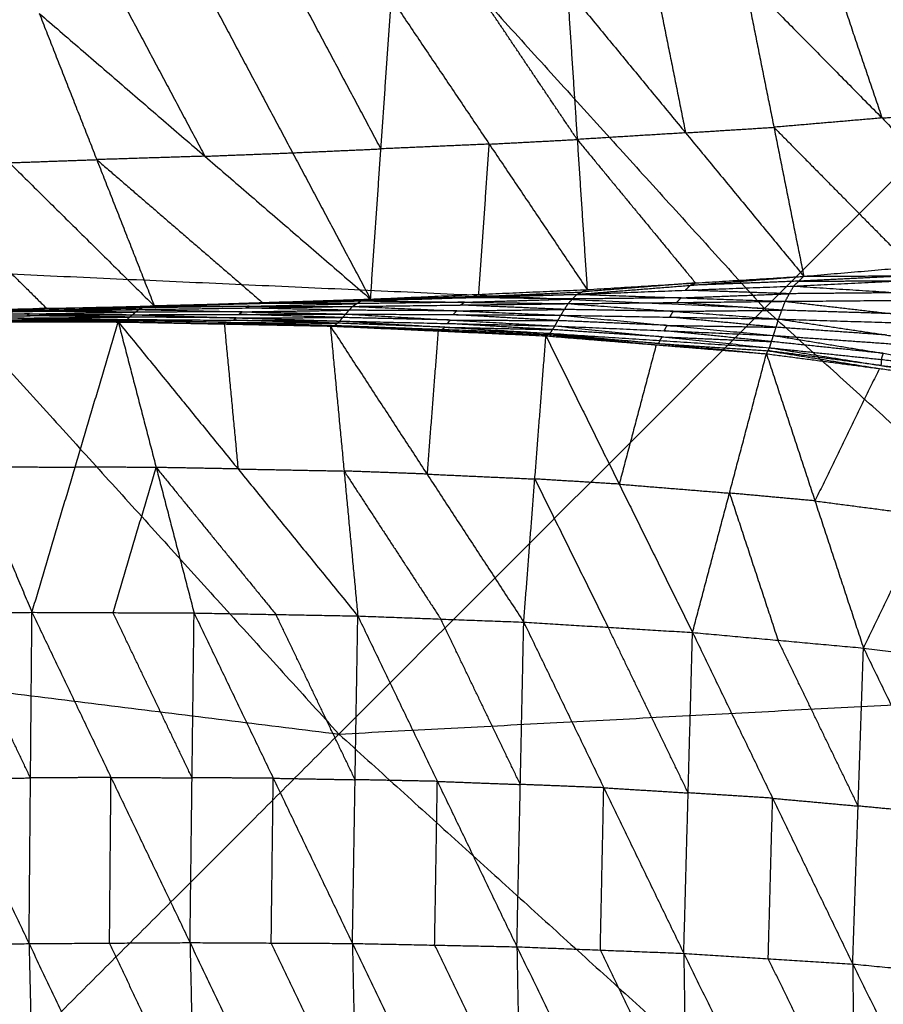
# Model space of a CAD drawing. Header units: millimetres. Extents: x -106 to 110, y -96 to 120.
# Tile 117 of 256: x -52.66 to -47.62, y -42.23 to -36.49. Entities that reach past the tile are written whole.
import ezdxf

# ---------------------------------------------------------------- set-up
doc = ezdxf.new("R2010")
doc.units = ezdxf.units.MM
doc.header["$MEASUREMENT"] = 0
doc.layers.add('Default', color=7, linetype='Continuous', true_color=0x000000)

msp = doc.modelspace()

# ---------------------------------------------------------------- linework, layer by layer
at = {"layer": 'Default'}
for points in [[(-55.6987, -35.2484, 4.6759), (-53.2469, -37.9536, 4.6759), (-50.795, -40.6588, 4.6759)], [(-50.7654, -35.4721, 4.4319), (-49.5394, -36.8247, 4.4319), (-48.3135, -38.1773, 4.4319)], [(-50.795, -40.6588, 4.6759), (-48.3135, -38.1773, 4.4319), (-45.832, -35.6958, 4.1879)], [(-47.9176, -36.2131, -0.7598), (-47.7729, -36.6399, -0.3712), (-47.6282, -37.0668, 0.0174)], [(-48.4328, -36.2522, -0.7444), (-48.2586, -37.1209, 0.0614), (-48.0843, -37.9896, 0.8673)], [(-48.4328, -36.2522, -0.7444), (-47.6282, -37.0668, 0.0174), (-46.8235, -37.8814, 0.7792)], [(-49.463, -36.3169, -0.7), (-49.4053, -37.1921, 0.1316), (-49.3475, -38.0673, 0.9633)], [(-49.463, -36.3169, -0.7), (-48.7737, -37.1533, 0.0836), (-48.0843, -37.9896, 0.8673)], [(-48.9479, -36.2846, -0.7222), (-48.8608, -36.7189, -0.3193), (-48.7737, -37.1533, 0.0836)], [(-50.5496, -37.2468, 0.2127), (-50.7767, -36.8204, -0.1975), (-51.0037, -36.3939, -0.6077)], [(-50.6103, -38.1227, 1.0681), (-50.5496, -37.2468, 0.2127), (-50.489, -36.3709, -0.6428)], [(-50.489, -36.3709, -0.6428), (-49.9182, -37.2191, 0.1603), (-49.3475, -38.0673, 0.9633)], [(-49.4053, -37.1921, 0.1316), (-49.6906, -36.768, -0.2699), (-49.976, -36.3439, -0.6714)], [(-52.0302, -36.4367, -0.5321), (-51.8031, -36.8632, -0.1219), (-51.5761, -37.2897, 0.2883)], [(-51.5185, -36.4169, -0.5727), (-51.0644, -37.2698, 0.2477), (-50.6103, -38.1227, 1.0681)], [(-53.561, -36.4925, -0.3999), (-52.716, -37.3276, 0.3914), (-51.871, -38.1627, 1.1826)], [(-52.5419, -36.4566, -0.4915), (-52.2064, -37.3096, 0.3455), (-51.871, -38.1627, 1.1826)], [(-52.5419, -36.4566, -0.4915), (-51.5761, -37.2897, 0.2883), (-50.6103, -38.1227, 1.0681)], [(-47.6282, -37.0668, 0.0174), (-47.9434, -37.0939, 0.0394), (-48.2586, -37.1209, 0.0614)], [(-47.6282, -37.0668, 0.0174), (-47.3706, -37.0472, 0.0097), (-47.1129, -37.0277, 0.0021)], [(-48.7737, -37.1533, 0.0836), (-48.5161, -37.1371, 0.0725), (-48.2586, -37.1209, 0.0614)], [(-48.2586, -37.1209, 0.0614), (-47.8562, -37.5282, 0.4423), (-47.4539, -37.9355, 0.8232)], [(-49.9182, -37.2191, 0.1603), (-49.6618, -37.2056, 0.1459), (-49.4053, -37.1921, 0.1316)], [(-48.7737, -37.1533, 0.0836), (-49.0895, -37.1727, 0.1076), (-49.4053, -37.1921, 0.1316)], [(-49.4053, -37.1921, 0.1316), (-49.0606, -37.6103, 0.5235), (-48.7159, -38.0284, 0.9153)], [(-51.0644, -37.2698, 0.2477), (-50.807, -37.2583, 0.2302), (-50.5496, -37.2468, 0.2127)], [(-49.9182, -37.2191, 0.1603), (-50.2339, -37.2329, 0.1865), (-50.5496, -37.2468, 0.2127)], [(-49.9789, -38.095, 1.0157), (-49.9486, -37.657, 0.588), (-49.9182, -37.2191, 0.1603)], [(-52.716, -37.3276, 0.3914), (-52.4612, -37.3186, 0.3685), (-52.2064, -37.3096, 0.3455)], [(-51.5761, -37.2897, 0.2883), (-51.8912, -37.2997, 0.3169), (-52.2064, -37.3096, 0.3455)], [(-52.2064, -37.3096, 0.3455), (-51.7235, -37.7262, 0.7354), (-51.2406, -38.1427, 1.1254)], [(-51.5761, -37.2897, 0.2883), (-51.3202, -37.2797, 0.268), (-51.0644, -37.2698, 0.2477)], [(-53.342, -37.3432, 0.4537), (-52.9195, -37.7608, 0.8493), (-52.497, -38.1783, 1.2449)], [(-48.0843, -37.9896, 0.8673), (-47.4539, -37.9355, 0.8232), (-46.8235, -37.8814, 0.7792)], [(-48.3135, -38.1773, 4.4319), (-50.7802, -38.0655, 4.5539), (-53.2469, -37.9536, 4.6759)], [(-49.4073, -38.0949, 0.9269), (-48.7458, -38.0423, 0.8971), (-48.0843, -37.9896, 0.8673)], [(-49.3475, -38.0673, 0.9633), (-48.7159, -38.0284, 0.9153), (-48.0843, -37.9896, 0.8673)], [(-48.1434, -38.047, 0.792), (-47.5103, -38.0157, 0.7196), (-46.8773, -37.9844, 0.6472)], [(-48.1434, -38.047, 0.792), (-48.1138, -38.0183, 0.8296), (-48.0843, -37.9896, 0.8673)], [(-47.4808, -37.987, 0.7572), (-47.7973, -38.0027, 0.7934), (-48.1138, -38.0183, 0.8296)], [(-48.0843, -37.9896, 0.8673), (-47.4808, -37.987, 0.7572), (-46.8773, -37.9844, 0.6472)], [(-49.4073, -38.0949, 0.9269), (-48.7753, -38.071, 0.8594), (-48.1434, -38.047, 0.792)], [(-48.7159, -38.0284, 0.9153), (-49.0466, -38.0548, 0.9302), (-49.3774, -38.0811, 0.9451)], [(-48.7458, -38.0423, 0.8971), (-48.7605, -38.0566, 0.8782), (-48.7753, -38.071, 0.8594)], [(-48.1138, -38.0183, 0.8296), (-48.4298, -38.0303, 0.8633), (-48.7458, -38.0423, 0.8971)], [(-48.7458, -38.0423, 0.8971), (-48.7308, -38.0354, 0.9062), (-48.7159, -38.0284, 0.9153)], [(-48.1927, -38.1357, 0.7383), (-48.168, -38.0914, 0.7651), (-48.1434, -38.047, 0.792)], [(-48.1434, -38.047, 0.792), (-47.5314, -38.0857, 0.6772), (-46.9194, -38.1244, 0.5625)], [(-48.1138, -38.0183, 0.8296), (-47.8121, -38.017, 0.7746), (-47.5103, -38.0157, 0.7196)], [(-50.6659, -38.1328, 1.0548), (-50.0366, -38.1139, 0.9908), (-49.4073, -38.0949, 0.9269)], [(-50.0088, -38.1088, 0.9975), (-50.3234, -38.1183, 1.0295), (-50.6381, -38.1278, 1.0615)], [(-50.6381, -38.1278, 1.0615), (-50.3373, -38.1208, 1.0261), (-50.0366, -38.1139, 0.9908)], [(-50.6103, -38.1227, 1.0681), (-49.9789, -38.095, 1.0157), (-49.3475, -38.0673, 0.9633)], [(-50.6103, -38.1227, 1.0681), (-50.0088, -38.1088, 0.9975), (-49.4073, -38.0949, 0.9269)], [(-49.4331, -38.1221, 0.9108), (-49.7348, -38.118, 0.9508), (-50.0366, -38.1139, 0.9908)], [(-50.0088, -38.1088, 0.9975), (-49.6931, -38.095, 0.9713), (-49.3774, -38.0811, 0.9451)], [(-49.9789, -38.095, 1.0157), (-49.9938, -38.1019, 1.0066), (-50.0088, -38.1088, 0.9975)], [(-49.4589, -38.1493, 0.8948), (-49.4331, -38.1221, 0.9108), (-49.4073, -38.0949, 0.9269)], [(-48.8, -38.1153, 0.8326), (-49.1165, -38.1187, 0.8717), (-49.4331, -38.1221, 0.9108)], [(-49.4073, -38.0949, 0.9269), (-49.3774, -38.0811, 0.9451), (-49.3475, -38.0673, 0.9633)], [(-49.4073, -38.0949, 0.9269), (-48.8, -38.1153, 0.8326), (-48.1927, -38.1357, 0.7383)], [(-48.8258, -38.1425, 0.8165), (-48.8129, -38.1289, 0.8245), (-48.8, -38.1153, 0.8326)], [(-48.8, -38.1153, 0.8326), (-48.484, -38.1034, 0.7989), (-48.168, -38.0914, 0.7651)], [(-48.168, -38.0914, 0.7651), (-48.4717, -38.0812, 0.8123), (-48.7753, -38.071, 0.8594)], [(-47.5314, -38.0857, 0.6772), (-47.8497, -38.0886, 0.7212), (-48.168, -38.0914, 0.7651)], [(-53.1631, -38.1921, 1.3079), (-52.541, -38.178, 1.2441), (-51.9189, -38.164, 1.1803)], [(-53.1231, -38.1939, 1.3072), (-52.497, -38.1783, 1.2449), (-51.871, -38.1627, 1.1826)], [(-53.1231, -38.1939, 1.3072), (-52.521, -38.1789, 1.2438), (-51.9189, -38.164, 1.1803)], [(-52.5626, -38.1879, 1.2382), (-52.2515, -38.1808, 1.2063), (-51.9405, -38.1738, 1.1744)], [(-51.9405, -38.1738, 1.1744), (-52.2408, -38.1759, 1.2093), (-52.541, -38.178, 1.2441)], [(-52.521, -38.1789, 1.2438), (-52.208, -38.1711, 1.2126), (-51.895, -38.1633, 1.1815)], [(-51.9621, -38.1837, 1.1685), (-51.9405, -38.1738, 1.1744), (-51.9189, -38.164, 1.1803)], [(-51.9621, -38.1837, 1.1685), (-51.3385, -38.1745, 1.1022), (-50.715, -38.1653, 1.036)], [(-51.317, -38.1646, 1.1082), (-51.6287, -38.1692, 1.1413), (-51.9405, -38.1738, 1.1744)], [(-51.9189, -38.164, 1.1803), (-51.2924, -38.1484, 1.1176), (-50.6659, -38.1328, 1.0548)], [(-51.9189, -38.164, 1.1803), (-51.895, -38.1633, 1.1815), (-51.871, -38.1627, 1.1826)], [(-51.9189, -38.164, 1.1803), (-51.317, -38.1646, 1.1082), (-50.715, -38.1653, 1.036)], [(-51.2684, -38.1478, 1.1187), (-51.5817, -38.1556, 1.1501), (-51.895, -38.1633, 1.1815)], [(-51.895, -38.1633, 1.1815), (-51.5937, -38.1559, 1.1495), (-51.2924, -38.1484, 1.1176)], [(-51.871, -38.1627, 1.1826), (-51.2406, -38.1427, 1.1254), (-50.6103, -38.1227, 1.0681)], [(-51.871, -38.1627, 1.1826), (-51.2684, -38.1478, 1.1187), (-50.6659, -38.1328, 1.0548)], [(-51.3385, -38.1745, 1.1022), (-51.3277, -38.1696, 1.1052), (-51.317, -38.1646, 1.1082)], [(-50.7353, -38.1876, 1.0371), (-51.0369, -38.181, 1.0697), (-51.3385, -38.1745, 1.1022)], [(-51.317, -38.1646, 1.1082), (-51.0037, -38.1569, 1.0768), (-50.6904, -38.1491, 1.0454)], [(-50.6904, -38.1491, 1.0454), (-50.9914, -38.1487, 1.0815), (-51.2924, -38.1484, 1.1176)], [(-51.2684, -38.1478, 1.1187), (-50.9532, -38.1378, 1.0901), (-50.6381, -38.1278, 1.0615)], [(-51.2406, -38.1427, 1.1254), (-51.2545, -38.1452, 1.122), (-51.2684, -38.1478, 1.1187)], [(-50.7555, -38.2098, 1.0383), (-50.7353, -38.1876, 1.0371), (-50.715, -38.1653, 1.036)], [(-50.715, -38.1653, 1.036), (-50.6904, -38.1491, 1.0454), (-50.6659, -38.1328, 1.0548)], [(-50.715, -38.1653, 1.036), (-50.0869, -38.1573, 0.9654), (-49.4589, -38.1493, 0.8948)], [(-50.715, -38.1653, 1.036), (-50.1079, -38.1911, 0.9655), (-49.5007, -38.2169, 0.895)], [(-50.0624, -38.141, 0.9748), (-50.3764, -38.1451, 1.0101), (-50.6904, -38.1491, 1.0454)], [(-50.6659, -38.1328, 1.0548), (-50.6381, -38.1278, 1.0615), (-50.6103, -38.1227, 1.0681)], [(-50.6659, -38.1328, 1.0548), (-50.0624, -38.141, 0.9748), (-49.4589, -38.1493, 0.8948)], [(-50.0869, -38.1573, 0.9654), (-50.0747, -38.1492, 0.9701), (-50.0624, -38.141, 0.9748)], [(-49.4798, -38.1831, 0.8949), (-49.7834, -38.1702, 0.9301), (-50.0869, -38.1573, 0.9654)], [(-50.0624, -38.141, 0.9748), (-49.7477, -38.1316, 0.9428), (-49.4331, -38.1221, 0.9108)], [(-49.5007, -38.2169, 0.895), (-49.4798, -38.1831, 0.8949), (-49.4589, -38.1493, 0.8948)], [(-49.4589, -38.1493, 0.8948), (-48.8258, -38.1425, 0.8165), (-48.1927, -38.1357, 0.7383)], [(-49.4589, -38.1493, 0.8948), (-48.845, -38.194, 0.8146), (-48.2311, -38.2388, 0.7345)], [(-48.2119, -38.1873, 0.7364), (-48.5189, -38.1649, 0.7764), (-48.8258, -38.1425, 0.8165)], [(-48.2311, -38.2388, 0.7345), (-48.2119, -38.1873, 0.7364), (-48.1927, -38.1357, 0.7383)], [(-48.1927, -38.1357, 0.7383), (-47.5561, -38.1301, 0.6504), (-46.9194, -38.1244, 0.5625)], [(-48.1927, -38.1357, 0.7383), (-47.5708, -38.2079, 0.6453), (-46.9489, -38.28, 0.5522)], [(-53.2297, -38.2256, 1.3011), (-52.614, -38.2196, 1.2361), (-51.9982, -38.2137, 1.1712)], [(-53.2297, -38.2256, 1.3011), (-52.6294, -38.2334, 1.2417), (-52.0291, -38.2412, 1.1824)], [(-52.5988, -38.2092, 1.2351), (-52.9067, -38.2121, 1.2676), (-53.2146, -38.2151, 1.3)], [(-53.1994, -38.2046, 1.299), (-52.5807, -38.1942, 1.2337), (-51.9621, -38.1837, 1.1685)], [(-53.1994, -38.2046, 1.299), (-52.5988, -38.2092, 1.2351), (-51.9982, -38.2137, 1.1712)], [(-52.5626, -38.1879, 1.2382), (-52.8719, -38.1931, 1.2708), (-53.1813, -38.1984, 1.3035)], [(-53.1631, -38.1921, 1.3079), (-52.5626, -38.1879, 1.2382), (-51.9621, -38.1837, 1.1685)], [(-53.1431, -38.193, 1.3076), (-52.8421, -38.1855, 1.2758), (-52.541, -38.178, 1.2441)], [(-52.521, -38.1789, 1.2438), (-52.8321, -38.186, 1.2757), (-53.1431, -38.193, 1.3076)], [(-52.6294, -38.2334, 1.2417), (-52.3215, -38.2304, 1.2092), (-52.0137, -38.2274, 1.1768)], [(-52.614, -38.2196, 1.2361), (-52.6064, -38.2144, 1.2356), (-52.5988, -38.2092, 1.2351)], [(-52.0137, -38.2274, 1.1768), (-52.3138, -38.2235, 1.2064), (-52.614, -38.2196, 1.2361)], [(-52.5988, -38.2092, 1.2351), (-52.2895, -38.2039, 1.2025), (-51.9801, -38.1987, 1.1698)], [(-52.5807, -38.1942, 1.2337), (-52.5717, -38.191, 1.236), (-52.5626, -38.1879, 1.2382)], [(-51.9801, -38.1987, 1.1698), (-52.2804, -38.1964, 1.2018), (-52.5807, -38.1942, 1.2337)], [(-52.497, -38.1783, 1.2449), (-52.509, -38.1786, 1.2443), (-52.521, -38.1789, 1.2438)], [(-52.0291, -38.2412, 1.1824), (-52.0137, -38.2274, 1.1768), (-51.9982, -38.2137, 1.1712)], [(-51.394, -38.2322, 1.112), (-51.7038, -38.2298, 1.1444), (-52.0137, -38.2274, 1.1768)], [(-51.9982, -38.2137, 1.1712), (-51.9801, -38.1987, 1.1698), (-51.9621, -38.1837, 1.1685)], [(-51.9982, -38.2137, 1.1712), (-51.3769, -38.2118, 1.1047), (-50.7555, -38.2098, 1.0383)], [(-51.9982, -38.2137, 1.1712), (-51.394, -38.2322, 1.112), (-50.7897, -38.2506, 1.0529)], [(-51.3588, -38.1967, 1.1034), (-51.6695, -38.1977, 1.1366), (-51.9801, -38.1987, 1.1698)], [(-51.9621, -38.1837, 1.1685), (-51.3588, -38.1967, 1.1034), (-50.7555, -38.2098, 1.0383)], [(-51.4094, -38.2459, 1.1176), (-51.4017, -38.239, 1.1148), (-51.394, -38.2322, 1.112)], [(-51.394, -38.2322, 1.112), (-51.0833, -38.2312, 1.0788), (-50.7726, -38.2302, 1.0456)], [(-51.3769, -38.2118, 1.1047), (-51.3678, -38.2042, 1.104), (-51.3588, -38.1967, 1.1034)], [(-50.7726, -38.2302, 1.0456), (-51.0748, -38.221, 1.0751), (-51.3769, -38.2118, 1.1047)], [(-51.3588, -38.1967, 1.1034), (-51.047, -38.1921, 1.0703), (-50.7353, -38.1876, 1.0371)], [(-50.7897, -38.2506, 1.0529), (-50.7726, -38.2302, 1.0456), (-50.7555, -38.2098, 1.0383)], [(-50.1454, -38.2446, 0.9768), (-50.459, -38.2374, 1.0112), (-50.7726, -38.2302, 1.0456)], [(-50.7555, -38.2098, 1.0383), (-50.1454, -38.2446, 0.9768), (-49.5352, -38.2794, 0.9153)], [(-50.7555, -38.2098, 1.0383), (-50.1281, -38.2134, 0.9666), (-49.5007, -38.2169, 0.895)], [(-50.1079, -38.1911, 0.9655), (-50.4216, -38.1893, 1.0013), (-50.7353, -38.1876, 1.0371)], [(-50.1281, -38.2134, 0.9666), (-50.118, -38.2022, 0.9661), (-50.1079, -38.1911, 0.9655)], [(-49.518, -38.2481, 0.9052), (-49.8231, -38.2307, 0.9359), (-50.1281, -38.2134, 0.9666)], [(-50.1079, -38.1911, 0.9655), (-49.7938, -38.1871, 0.9302), (-49.4798, -38.1831, 0.8949)], [(-49.5352, -38.2794, 0.9153), (-49.518, -38.2481, 0.9052), (-49.5007, -38.2169, 0.895)], [(-49.5007, -38.2169, 0.895), (-48.881, -38.2758, 0.8292), (-48.2612, -38.3347, 0.7634)], [(-49.5007, -38.2169, 0.895), (-48.8659, -38.2279, 0.8148), (-48.2311, -38.2388, 0.7345)], [(-48.845, -38.194, 0.8146), (-49.1624, -38.1886, 0.8548), (-49.4798, -38.1831, 0.8949)], [(-48.8659, -38.2279, 0.8148), (-48.8555, -38.2109, 0.8147), (-48.845, -38.194, 0.8146)], [(-48.2461, -38.2867, 0.7489), (-48.556, -38.2573, 0.7818), (-48.8659, -38.2279, 0.8148)], [(-48.845, -38.194, 0.8146), (-48.5284, -38.1907, 0.7755), (-48.2119, -38.1873, 0.7364)], [(-45.8635, -40.3979, 4.4319), (-47.0885, -39.2876, 4.4319), (-48.3135, -38.1773, 4.4319)], [(-47.5708, -38.2079, 0.6453), (-47.8914, -38.1976, 0.6908), (-48.2119, -38.1873, 0.7364)], [(-53.2994, -38.2516, 1.3299), (-52.9418, -39.1003, 0.6585), (-52.5842, -39.9489, -0.0128)], [(-53.2994, -38.2516, 1.3299), (-52.6902, -38.2537, 1.2697), (-52.0811, -38.2558, 1.2095)], [(-53.278, -38.2537, 1.3256), (-52.6796, -38.2547, 1.2676), (-52.0811, -38.2558, 1.2095)], [(-53.278, -38.2537, 1.3256), (-52.6669, -38.255, 1.2637), (-52.0558, -38.2563, 1.2018)], [(-52.6557, -38.2504, 1.2561), (-52.9613, -38.2497, 1.287), (-53.2668, -38.2491, 1.318)], [(-53.2556, -38.2445, 1.3103), (-52.6424, -38.2428, 1.2463), (-52.0291, -38.2412, 1.1824)], [(-53.2556, -38.2445, 1.3103), (-52.6557, -38.2504, 1.2561), (-52.0558, -38.2563, 1.2018)], [(-52.6294, -38.2334, 1.2417), (-52.9361, -38.2342, 1.2737), (-53.2427, -38.235, 1.3057)], [(-52.6796, -38.2547, 1.2676), (-52.374, -38.2554, 1.2366), (-52.0685, -38.256, 1.2057)], [(-52.6669, -38.255, 1.2637), (-52.6613, -38.2527, 1.2599), (-52.6557, -38.2504, 1.2561)], [(-52.6557, -38.2504, 1.2561), (-52.3491, -38.2495, 1.2241), (-52.0425, -38.2487, 1.1921)], [(-52.6424, -38.2428, 1.2463), (-52.6359, -38.2381, 1.244), (-52.6294, -38.2334, 1.2417)], [(-52.0425, -38.2487, 1.1921), (-52.3424, -38.2458, 1.2192), (-52.6424, -38.2428, 1.2463)], [(-52.5842, -39.9489, -0.0128), (-52.3327, -39.1023, 0.5983), (-52.0811, -38.2558, 1.2095)], [(-52.0811, -38.2558, 1.2095), (-52.0685, -38.256, 1.2057), (-52.0558, -38.2563, 1.2018)], [(-52.0811, -38.2558, 1.2095), (-51.86, -39.1043, 0.5546), (-51.639, -39.9527, -0.1004)], [(-52.0811, -38.2558, 1.2095), (-51.463, -38.2678, 1.1547), (-50.8448, -38.2799, 1.0999)], [(-52.0811, -38.2558, 1.2095), (-51.3828, -39.113, 0.5164), (-50.6845, -39.9702, -0.1768)], [(-52.0685, -38.256, 1.2057), (-51.7657, -38.2619, 1.1802), (-51.463, -38.2678, 1.1547)], [(-51.4503, -38.2681, 1.1509), (-51.7594, -38.2621, 1.1783), (-52.0685, -38.256, 1.2057)], [(-52.0558, -38.2563, 1.2018), (-52.0425, -38.2487, 1.1921), (-52.0291, -38.2412, 1.1824)], [(-52.0558, -38.2563, 1.2018), (-51.4503, -38.2681, 1.1509), (-50.8448, -38.2799, 1.0999)], [(-52.0558, -38.2563, 1.2018), (-51.4372, -38.2661, 1.1413), (-50.8185, -38.2758, 1.0807)], [(-51.4238, -38.2585, 1.1315), (-51.7331, -38.2536, 1.1618), (-52.0425, -38.2487, 1.1921)], [(-52.0291, -38.2412, 1.1824), (-51.4238, -38.2585, 1.1315), (-50.8185, -38.2758, 1.0807)], [(-52.0291, -38.2412, 1.1824), (-51.4094, -38.2459, 1.1176), (-50.7897, -38.2506, 1.0529)], [(-51.463, -38.2678, 1.1547), (-51.4229, -38.6904, 0.8355), (-51.3828, -39.113, 0.5164)], [(-51.4372, -38.2661, 1.1413), (-51.4437, -38.2671, 1.1461), (-51.4503, -38.2681, 1.1509)], [(-51.4503, -38.2681, 1.1509), (-51.141, -38.273, 1.1206), (-50.8317, -38.2779, 1.0903)], [(-51.4372, -38.2661, 1.1413), (-51.4305, -38.2623, 1.1364), (-51.4238, -38.2585, 1.1315)], [(-51.4238, -38.2585, 1.1315), (-51.114, -38.2609, 1.0992), (-50.8041, -38.2632, 1.0668)], [(-50.8041, -38.2632, 1.0668), (-51.1068, -38.2546, 1.0922), (-51.4094, -38.2459, 1.1176)], [(-50.8448, -38.2799, 1.0999), (-50.8317, -38.2779, 1.0903), (-50.8185, -38.2758, 1.0807)], [(-50.8448, -38.2799, 1.0999), (-50.7647, -39.125, 0.4615), (-50.6845, -39.9702, -0.1768)], [(-50.8448, -38.2799, 1.0999), (-50.281, -39.143, 0.4294), (-49.7171, -40.0061, -0.2411)], [(-50.8448, -38.2799, 1.0999), (-50.2163, -38.3084, 1.0505), (-49.5878, -38.337, 1.0012)], [(-50.8317, -38.2779, 1.0903), (-50.524, -38.2931, 1.0704), (-50.2163, -38.3084, 1.0505)], [(-50.2032, -38.3064, 1.0409), (-50.5174, -38.2921, 1.0656), (-50.8317, -38.2779, 1.0903)], [(-50.8185, -38.2758, 1.0807), (-50.8041, -38.2632, 1.0668), (-50.7897, -38.2506, 1.0529)], [(-50.8185, -38.2758, 1.0807), (-50.2032, -38.3064, 1.0409), (-49.5878, -38.337, 1.0012)], [(-50.8185, -38.2758, 1.0807), (-50.1909, -38.299, 1.0195), (-49.5632, -38.3222, 0.9583)], [(-50.1765, -38.2864, 1.0056), (-50.4903, -38.2748, 1.0362), (-50.8041, -38.2632, 1.0668)], [(-50.7897, -38.2506, 1.0529), (-50.1765, -38.2864, 1.0056), (-49.5632, -38.3222, 0.9583)], [(-50.7897, -38.2506, 1.0529), (-50.1624, -38.265, 0.9841), (-49.5352, -38.2794, 0.9153)], [(-50.1909, -38.299, 1.0195), (-50.1837, -38.2927, 1.0125), (-50.1765, -38.2864, 1.0056)], [(-50.1765, -38.2864, 1.0056), (-49.8628, -38.2936, 0.9712), (-49.5492, -38.3008, 0.9368)], [(-50.1624, -38.265, 0.9841), (-50.1539, -38.2548, 0.9804), (-50.1454, -38.2446, 0.9768)], [(-49.5492, -38.3008, 0.9368), (-49.8558, -38.2829, 0.9604), (-50.1624, -38.265, 0.9841)], [(-50.1454, -38.2446, 0.9768), (-49.8317, -38.2464, 0.941), (-49.518, -38.2481, 0.9052)], [(-49.5632, -38.3222, 0.9583), (-49.5492, -38.3008, 0.9368), (-49.5352, -38.2794, 0.9153)], [(-49.5352, -38.2794, 0.9153), (-48.9096, -38.3428, 0.8728), (-48.2839, -38.4062, 0.8304)], [(-49.5352, -38.2794, 0.9153), (-48.8982, -38.307, 0.8393), (-48.2612, -38.3347, 0.7634)], [(-48.881, -38.2758, 0.8292), (-49.1995, -38.262, 0.8672), (-49.518, -38.2481, 0.9052)], [(-48.8982, -38.307, 0.8393), (-48.8896, -38.2914, 0.8343), (-48.881, -38.2758, 0.8292)], [(-48.881, -38.2758, 0.8292), (-48.5636, -38.2813, 0.7891), (-48.2461, -38.2867, 0.7489)], [(-48.2612, -38.3347, 0.7634), (-48.2461, -38.2867, 0.7489), (-48.2311, -38.2388, 0.7345)], [(-47.6001, -38.3325, 0.664), (-47.9231, -38.3096, 0.7064), (-48.2461, -38.2867, 0.7489)], [(-48.2311, -38.2388, 0.7345), (-47.6001, -38.3325, 0.664), (-46.969, -38.4262, 0.5935)], [(-48.2311, -38.2388, 0.7345), (-47.59, -38.2594, 0.6433), (-46.9489, -38.28, 0.5522)], [(-50.2163, -38.3084, 1.0505), (-50.2486, -38.7257, 0.74), (-50.281, -39.143, 0.4294)], [(-50.1909, -38.299, 1.0195), (-50.197, -38.3027, 1.0302), (-50.2032, -38.3064, 1.0409)], [(-50.2032, -38.3064, 1.0409), (-49.8893, -38.318, 1.0103), (-49.5755, -38.3296, 0.9797)], [(-49.7171, -40.0061, -0.2411), (-49.6525, -39.1715, 0.38), (-49.5878, -38.337, 1.0012)], [(-49.5878, -38.337, 1.0012), (-49.5755, -38.3296, 0.9797), (-49.5632, -38.3222, 0.9583)], [(-49.5878, -38.337, 1.0012), (-49.1604, -39.2016, 0.3543), (-48.733, -40.0663, -0.2925)], [(-49.5878, -38.337, 1.0012), (-48.9449, -38.3892, 0.9571), (-48.3021, -38.4414, 0.9129)], [(-49.5755, -38.3296, 0.9797), (-49.2602, -38.3594, 0.9684), (-48.9449, -38.3892, 0.9571)], [(-48.9327, -38.3818, 0.9356), (-49.2541, -38.3557, 0.9577), (-49.5755, -38.3296, 0.9797)], [(-49.5632, -38.3222, 0.9583), (-48.9327, -38.3818, 0.9356), (-48.3021, -38.4414, 0.9129)], [(-49.5632, -38.3222, 0.9583), (-48.9236, -38.3642, 0.8943), (-48.2839, -38.4062, 0.8304)], [(-48.9096, -38.3428, 0.8728), (-49.2294, -38.3218, 0.9048), (-49.5492, -38.3008, 0.9368)], [(-48.9236, -38.3642, 0.8943), (-48.9166, -38.3535, 0.8836), (-48.9096, -38.3428, 0.8728)], [(-48.9096, -38.3428, 0.8728), (-48.5911, -38.3566, 0.8349), (-48.2726, -38.3704, 0.7969)], [(-48.2726, -38.3704, 0.7969), (-48.5854, -38.3387, 0.8181), (-48.8982, -38.307, 0.8393)], [(-48.2839, -38.4062, 0.8304), (-48.2726, -38.3704, 0.7969), (-48.2612, -38.3347, 0.7634)], [(-48.2612, -38.3347, 0.7634), (-47.6208, -38.4388, 0.7292), (-46.9803, -38.5429, 0.695)], [(-48.2612, -38.3347, 0.7634), (-47.6151, -38.3804, 0.6784), (-46.969, -38.4262, 0.5935)], [(-48.9449, -38.3892, 0.9571), (-49.0527, -38.7954, 0.6557), (-49.1604, -39.2016, 0.3543)], [(-48.9236, -38.3642, 0.8943), (-48.9281, -38.373, 0.915), (-48.9327, -38.3818, 0.9356)], [(-48.9327, -38.3818, 0.9356), (-48.6128, -38.4028, 0.9036), (-48.293, -38.4238, 0.8717)], [(-47.6208, -38.4388, 0.7292), (-47.9467, -38.4046, 0.763), (-48.2726, -38.3704, 0.7969)], [(-48.733, -40.0663, -0.2925), (-48.5175, -39.2538, 0.3102), (-48.3021, -38.4414, 0.9129)], [(-48.3021, -38.4414, 0.9129), (-48.293, -38.4238, 0.8717), (-48.2839, -38.4062, 0.8304)], [(-48.3021, -38.4414, 0.9129), (-48.0192, -39.2993, 0.2916), (-47.7363, -40.1572, -0.3298)], [(-48.3021, -38.4414, 0.9129), (-47.6437, -38.5275, 0.8743), (-46.9854, -38.6136, 0.8357)], [(-48.293, -38.4238, 0.8717), (-47.9684, -38.4756, 0.873), (-47.6437, -38.5275, 0.8743)], [(-47.6347, -38.5099, 0.833), (-47.9638, -38.4669, 0.8523), (-48.293, -38.4238, 0.8717)], [(-48.2839, -38.4062, 0.8304), (-47.6347, -38.5099, 0.833), (-46.9854, -38.6136, 0.8357)], [(-48.2839, -38.4062, 0.8304), (-47.6321, -38.4746, 0.7627), (-46.9803, -38.5429, 0.695)], [(-47.6321, -38.4746, 0.7627), (-47.6264, -38.4567, 0.7459), (-47.6208, -38.4388, 0.7292)], [(-47.6321, -38.4746, 0.7627), (-47.6334, -38.4922, 0.7978), (-47.6347, -38.5099, 0.833)], [(-47.6347, -38.5099, 0.833), (-47.3088, -38.5441, 0.7992), (-46.9829, -38.5783, 0.7653)], [(-47.6437, -38.5275, 0.8743), (-47.8315, -38.9134, 0.5829), (-48.0192, -39.2993, 0.2916)], [(-47.7363, -40.1572, -0.3298), (-47.3608, -39.3854, 0.2529), (-46.9854, -38.6136, 0.8357)], [(-52.9418, -39.1003, 0.6585), (-52.6372, -39.1013, 0.6284), (-52.3327, -39.1023, 0.5983)], [(-51.86, -39.1043, 0.5546), (-52.0964, -39.1033, 0.5764), (-52.3327, -39.1023, 0.5983)], [(-52.1116, -39.9508, -0.0566), (-51.9858, -39.5275, 0.249), (-51.86, -39.1043, 0.5546)], [(-51.86, -39.1043, 0.5546), (-51.5109, -39.5329, 0.208), (-51.1618, -39.9615, -0.1386)], [(-51.3828, -39.113, 0.5164), (-51.6214, -39.1086, 0.5355), (-51.86, -39.1043, 0.5546)], [(-51.3828, -39.113, 0.5164), (-51.0737, -39.119, 0.489), (-50.7647, -39.125, 0.4615)], [(-50.7647, -39.125, 0.4615), (-50.4827, -39.5566, 0.1263), (-50.2008, -39.9881, -0.2089)], [(-50.281, -39.143, 0.4294), (-50.5228, -39.134, 0.4455), (-50.7647, -39.125, 0.4615)], [(-50.281, -39.143, 0.4294), (-49.9667, -39.1573, 0.4047), (-49.6525, -39.1715, 0.38)], [(-49.6525, -39.1715, 0.38), (-49.4388, -39.6039, 0.0566), (-49.2251, -40.0362, -0.2668)], [(-49.1604, -39.2016, 0.3543), (-49.4064, -39.1866, 0.3672), (-49.6525, -39.1715, 0.38)], [(-49.1604, -39.2016, 0.3543), (-48.839, -39.2277, 0.3323), (-48.5175, -39.2538, 0.3102)], [(-48.5175, -39.2538, 0.3102), (-48.3761, -39.6828, -0.0005), (-48.2346, -40.1118, -0.3111)], [(-48.0192, -39.2993, 0.2916), (-48.2684, -39.2766, 0.3009), (-48.5175, -39.2538, 0.3102)], [(-48.0192, -39.2993, 0.2916), (-47.69, -39.3424, 0.2723), (-47.3608, -39.3854, 0.2529)], [(-60.7728, -39.4125, 5.5886), (-55.7839, -40.0357, 5.1322), (-50.795, -40.6588, 4.6759)], [(-53.5179, -39.9539, 0.0843), (-53.051, -39.9514, 0.0357), (-52.5842, -39.9489, -0.0128)], [(-53.5179, -39.9539, 0.0843), (-53.0595, -40.9172, -0.3774), (-52.6011, -41.8804, -0.8391)], [(-52.5927, -40.9147, -0.426), (-52.8219, -40.433, -0.1951), (-53.051, -39.9514, 0.0357)], [(-52.6011, -41.8804, -0.8391), (-52.5927, -40.9147, -0.426), (-52.5842, -39.9489, -0.0128)], [(-52.5842, -39.9489, -0.0128), (-52.1235, -40.9117, -0.4724), (-51.6627, -41.8746, -0.9319)], [(-52.5842, -39.9489, -0.0128), (-52.1116, -39.9508, -0.0566), (-51.639, -39.9527, -0.1004)], [(-51.6508, -40.9137, -0.5162), (-51.8812, -40.4322, -0.2864), (-52.1116, -39.9508, -0.0566)], [(-51.6627, -41.8746, -0.9319), (-51.6508, -40.9137, -0.5162), (-51.639, -39.9527, -0.1004)], [(-51.639, -39.9527, -0.1004), (-51.1775, -40.9161, -0.5555), (-50.7159, -41.8795, -1.0105)], [(-51.639, -39.9527, -0.1004), (-51.1618, -39.9615, -0.1386), (-50.6845, -39.9702, -0.1768)], [(-50.7002, -40.9248, -0.5937), (-50.931, -40.4431, -0.3661), (-51.1618, -39.9615, -0.1386)], [(-50.7159, -41.8795, -1.0105), (-50.7002, -40.9248, -0.5937), (-50.6845, -39.9702, -0.1768)], [(-50.6845, -39.9702, -0.1768), (-50.2207, -40.9345, -0.6249), (-49.7569, -41.8989, -1.0731)], [(-50.6845, -39.9702, -0.1768), (-50.2008, -39.9881, -0.2089), (-49.7171, -40.0061, -0.2411)], [(-49.737, -40.9525, -0.6571), (-49.9689, -40.4703, -0.433), (-50.2008, -39.9881, -0.2089)], [(-49.7569, -41.8989, -1.0731), (-49.737, -40.9525, -0.6571), (-49.7171, -40.0061, -0.2411)], [(-49.7171, -40.0061, -0.2411), (-49.2506, -40.9717, -0.6795), (-48.784, -41.9372, -1.1179)], [(-49.7171, -40.0061, -0.2411), (-49.2251, -40.0362, -0.2668), (-48.733, -40.0663, -0.2925)], [(-48.7585, -41.0018, -0.7052), (-48.9918, -40.519, -0.486), (-49.2251, -40.0362, -0.2668)], [(-48.784, -41.9372, -1.1179), (-48.7585, -41.0018, -0.7052), (-48.733, -40.0663, -0.2925)], [(-48.733, -40.0663, -0.2925), (-48.2661, -41.0329, -0.7178), (-47.7992, -41.9996, -1.1432)], [(-48.733, -40.0663, -0.2925), (-48.2346, -40.1118, -0.3111), (-47.7363, -40.1572, -0.3298)], [(-47.7677, -41.0784, -0.7365), (-48.0012, -40.5951, -0.5238), (-48.2346, -40.1118, -0.3111)], [(-50.795, -40.6588, 4.6759), (-45.8635, -40.3979, 4.4319), (-40.9319, -40.137, 4.1879)], [(-47.7992, -41.9996, -1.1432), (-47.7677, -41.0784, -0.7365), (-47.7363, -40.1572, -0.3298)], [(-47.7363, -40.1572, -0.3298), (-47.266, -41.1261, -0.7391), (-46.7957, -42.095, -1.1484)], [(-47.7363, -40.1572, -0.3298), (-47.2267, -40.2242, -0.3413), (-46.7171, -40.2911, -0.3528)], [(-55.4365, -45.3003, 5.5886), (-53.1157, -42.9795, 5.1322), (-50.795, -40.6588, 4.6759)], [(-50.795, -40.6588, 4.6759), (-48.0898, -43.1107, 4.6759), (-45.3845, -45.5625, 4.6759)], [(-53.0595, -40.9172, -0.3774), (-52.8261, -40.9159, -0.4017), (-52.5927, -40.9147, -0.426)], [(-52.1235, -40.9117, -0.4724), (-52.3581, -40.9132, -0.4492), (-52.5927, -40.9147, -0.426)], [(-52.1319, -41.8775, -0.8855), (-52.1277, -41.3946, -0.6789), (-52.1235, -40.9117, -0.4724)], [(-52.1235, -40.9117, -0.4724), (-51.8871, -40.9127, -0.4943), (-51.6508, -40.9137, -0.5162)], [(-51.1775, -40.9161, -0.5555), (-51.4142, -40.9149, -0.5358), (-51.6508, -40.9137, -0.5162)], [(-51.1893, -41.877, -0.9712), (-51.1834, -41.3966, -0.7633), (-51.1775, -40.9161, -0.5555)], [(-51.1775, -40.9161, -0.5555), (-50.9389, -40.9205, -0.5746), (-50.7002, -40.9248, -0.5937)], [(-50.2207, -40.9345, -0.6249), (-50.4605, -40.9297, -0.6093), (-50.7002, -40.9248, -0.5937)], [(-50.2364, -41.8892, -1.0418), (-50.2286, -41.4119, -0.8334), (-50.2207, -40.9345, -0.6249)], [(-50.2207, -40.9345, -0.6249), (-49.9789, -40.9435, -0.641), (-49.737, -40.9525, -0.6571)], [(-49.2506, -40.9717, -0.6795), (-49.4938, -40.9621, -0.6683), (-49.737, -40.9525, -0.6571)], [(-49.2705, -41.9181, -1.0955), (-49.2605, -41.4449, -0.8875), (-49.2506, -40.9717, -0.6795)], [(-49.2506, -40.9717, -0.6795), (-49.0046, -40.9867, -0.6923), (-48.7585, -41.0018, -0.7052)], [(-48.2661, -41.0329, -0.7178), (-48.5123, -41.0174, -0.7115), (-48.7585, -41.0018, -0.7052)], [(-48.2916, -41.9684, -1.1305), (-48.2788, -41.5007, -0.9242), (-48.2661, -41.0329, -0.7178)], [(-48.2661, -41.0329, -0.7178), (-48.0169, -41.0557, -0.7272), (-47.7677, -41.0784, -0.7365)], [(-47.266, -41.1261, -0.7391), (-47.5169, -41.1023, -0.7378), (-47.7677, -41.0784, -0.7365)], [(-53.5298, -41.8935, -0.7343), (-53.0654, -41.887, -0.7867), (-52.6011, -41.8804, -0.8391)], [(-53.5298, -41.8935, -0.7343), (-53.0409, -42.9345, -0.9557), (-52.552, -43.9756, -1.177)], [(-52.5765, -42.928, -1.0081), (-52.821, -42.4075, -0.8974), (-53.0654, -41.887, -0.7867)], [(-52.6011, -41.8804, -0.8391), (-52.1319, -41.8775, -0.8855), (-51.6627, -41.8746, -0.9319)], [(-52.6011, -41.8804, -0.8391), (-52.5765, -42.928, -1.0081), (-52.552, -43.9756, -1.177)], [(-52.6011, -41.8804, -0.8391), (-52.1088, -42.9199, -1.0601), (-51.6165, -43.9594, -1.2811)], [(-51.6396, -42.917, -1.1065), (-51.8857, -42.3972, -0.996), (-52.1319, -41.8775, -0.8855)], [(-51.6627, -41.8746, -0.9319), (-51.6396, -42.917, -1.1065), (-51.6165, -43.9594, -1.2811)], [(-51.6627, -41.8746, -0.9319), (-51.1893, -41.877, -0.9712), (-50.7159, -41.8795, -1.0105)], [(-51.6627, -41.8746, -0.9319), (-51.168, -42.9126, -1.1507), (-50.6734, -43.9506, -1.3695)], [(-50.6947, -42.915, -1.19), (-50.942, -42.396, -1.0806), (-51.1893, -41.877, -0.9712)], [(-50.7159, -41.8795, -1.0105), (-50.6947, -42.915, -1.19), (-50.6734, -43.9506, -1.3695)], [(-50.7159, -41.8795, -1.0105), (-50.2364, -41.8892, -1.0418), (-49.7569, -41.8989, -1.0731)], [(-50.7159, -41.8795, -1.0105), (-50.2177, -42.9154, -1.225), (-49.7195, -43.9514, -1.4395)], [(-49.7382, -42.9251, -1.2563), (-49.9873, -42.4072, -1.149), (-50.2364, -41.8892, -1.0418)], [(-49.7569, -41.8989, -1.0731), (-49.7382, -42.9251, -1.2563), (-49.7195, -43.9514, -1.4395)], [(-49.7569, -41.8989, -1.0731), (-49.2705, -41.9181, -1.0955), (-48.784, -41.9372, -1.1179)], [(-49.7569, -41.8989, -1.0731), (-49.2555, -42.932, -1.281), (-48.7541, -43.965, -1.4889)], [(-48.7691, -42.9511, -1.3034), (-49.0198, -42.4346, -1.1994), (-49.2705, -41.9181, -1.0955)], [(-48.784, -41.9372, -1.1179), (-48.7691, -42.9511, -1.3034), (-48.7541, -43.965, -1.4889)], [(-48.784, -41.9372, -1.1179), (-48.2916, -41.9684, -1.1305), (-47.7992, -41.9996, -1.1432)], [(-48.784, -41.9372, -1.1179), (-48.2809, -42.9661, -1.3168), (-47.7777, -43.995, -1.5157)], [(-47.7884, -42.9973, -1.3294), (-48.04, -42.4829, -1.23), (-48.2916, -41.9684, -1.1305)], [(-47.7992, -41.9996, -1.1432), (-47.7884, -42.9973, -1.3294), (-47.7777, -43.995, -1.5157)], [(-47.7992, -41.9996, -1.1432), (-47.2974, -42.0473, -1.1458), (-46.7957, -42.095, -1.1484)], [(-47.7992, -41.9996, -1.1432), (-47.293, -43.0234, -1.3311), (-46.7868, -44.0471, -1.519)]]:
    msp.add_open_spline(points, degree=2, dxfattribs=at)

doc.saveas('drawing.dxf')
